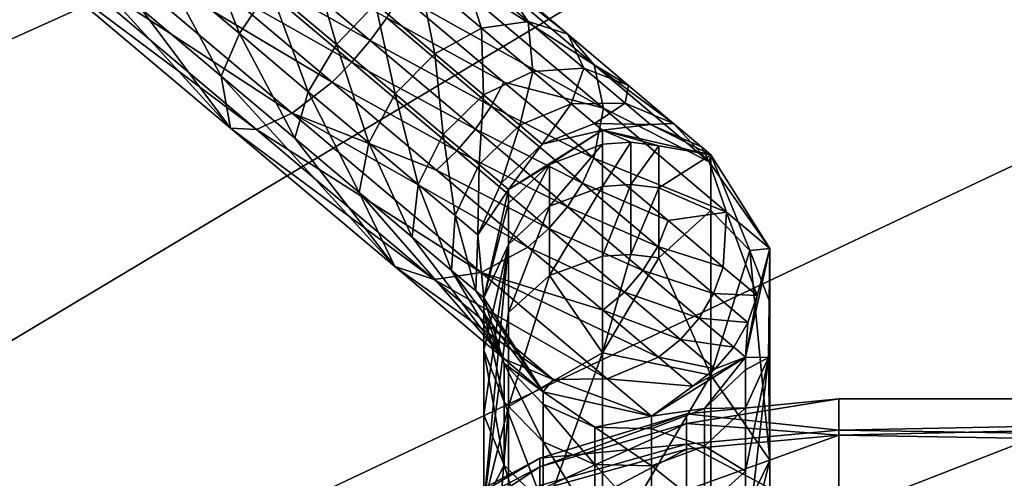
# Model space of a CAD drawing. Header units: metres. Extents: x -1004 to 0, y -708 to 0.
# Tile 14 of 93: x -832 to -788, y -130 to -110. Entities that reach past the tile are written whole.
import ezdxf

# ---------------------------------------------------------------- set-up
doc = ezdxf.new("R2010")
doc.units = ezdxf.units.M

msp = doc.modelspace()

# ---------------------------------------------------------------- linework, layer by layer
at = {"layer": 'top0123410'}
for points in [[(-814.535156, -106.88028, 773.340759), (-814.395325, -105.395943, 775.392456), (-806.681702, -111.898773, 782.133484)], [(-814.395325, -105.395943, 775.392456), (-807.86261, -110.5345, 783.91571), (-806.681702, -111.898773, 782.133484)], [(-811.173584, -107.74324, 780.361816), (-807.86261, -110.5345, 783.91571), (-814.395325, -105.395943, 775.392456)], [(-830.187256, -105.66481, 770.024292), (-820.21051, -114.0755, 772.620056), (-831.207458, -106.875031, 772.005859)], [(-823.487061, -108.408707, 769.478088), (-818.420715, -112.679771, 771.488342), (-830.187256, -105.66481, 770.024292)], [(-818.420715, -112.679771, 771.488342), (-820.21051, -114.0755, 772.620056), (-830.187256, -105.66481, 770.024292)], [(-824.463562, -105.731796, 781.905823), (-825.929016, -107.683174, 781.215271), (-822.579041, -110.507271, 782.544434)], [(-821.2146, -108.470764, 783.194946), (-824.463562, -105.731796, 781.905823), (-822.579041, -110.507271, 782.544434)], [(-831.661316, -107.413353, 774.442322), (-822.977234, -114.734299, 776.701782), (-830.690063, -106.261238, 779.183533)], [(-822.977234, -114.734299, 776.701782), (-826.970093, -109.397247, 779.662781), (-830.690063, -106.261238, 779.183533)], [(-821.820435, -106.517105, 769.201599), (-816.713684, -110.822258, 771.227905), (-822.644165, -107.489128, 769.21814)], [(-821.820435, -106.517105, 769.201599), (-815.973999, -109.807091, 771.442261), (-816.713684, -110.822258, 771.227905)], [(-819.507568, -106.613251, 782.934509), (-821.2146, -108.470764, 783.194946), (-818.220337, -110.995041, 785.288208)], [(-816.476013, -109.168938, 785.053772), (-819.507568, -106.613251, 782.934509), (-818.220337, -110.995041, 785.288208)], [(-831.207458, -106.875031, 772.005859), (-821.810547, -114.796951, 774.450806), (-831.661316, -107.413353, 774.442322)], [(-820.21051, -114.0755, 772.620056), (-821.810547, -114.796951, 774.450806), (-831.207458, -106.875031, 772.005859)], [(-814.535156, -106.88028, 773.340759), (-806.270691, -113.847473, 780.563171), (-815.349243, -108.785751, 771.878357)], [(-814.535156, -106.88028, 773.340759), (-806.681702, -111.898773, 782.133484), (-806.270691, -113.847473, 780.563171)], [(-821.810547, -114.796951, 774.450806), (-822.977234, -114.734299, 776.701782), (-831.661316, -107.413353, 774.442322)], [(-822.644165, -107.489128, 769.21814), (-817.539856, -111.792244, 771.243408), (-823.487061, -108.408707, 769.478088)], [(-816.713684, -110.822258, 771.227905), (-817.539856, -111.792244, 771.243408), (-822.644165, -107.489128, 769.21814)], [(-814.524353, -107.909714, 784.035278), (-811.72522, -110.269447, 787.039734), (-812.662354, -107.409081, 782.387634)], [(-811.72522, -110.269447, 787.039734), (-809.633667, -109.962357, 785.63855), (-812.662354, -107.409081, 782.387634)], [(-812.662354, -107.409081, 782.387634), (-809.633667, -109.962357, 785.63855), (-811.173584, -107.74324, 780.361816)], [(-825.929016, -107.683174, 781.215271), (-826.970093, -109.397247, 779.662781), (-823.393127, -112.412743, 781.082031)], [(-822.579041, -110.507271, 782.544434), (-825.929016, -107.683174, 781.215271), (-823.393127, -112.412743, 781.082031)], [(-814.524353, -107.909714, 784.035278), (-816.476013, -109.168938, 785.053772), (-813.818848, -111.409019, 787.905945)], [(-811.72522, -110.269447, 787.039734), (-814.524353, -107.909714, 784.035278), (-813.818848, -111.409019, 787.905945)], [(-809.633667, -109.962357, 785.63855), (-807.86261, -110.5345, 783.91571), (-811.173584, -107.74324, 780.361816)], [(-817.539856, -111.792244, 771.243408), (-818.420715, -112.679771, 771.488342), (-823.487061, -108.408707, 769.478088)], [(-821.2146, -108.470764, 783.194946), (-822.579041, -110.507271, 782.544434), (-819.491699, -113.110008, 784.702759)], [(-818.220337, -110.995041, 785.288208), (-821.2146, -108.470764, 783.194946), (-819.491699, -113.110008, 784.702759)], [(-815.973999, -109.807091, 771.442261), (-815.349243, -108.785751, 771.878357), (-810.73584, -112.674988, 775.103516)], [(-815.349243, -108.785751, 771.878357), (-806.270691, -113.847473, 780.563171), (-810.73584, -112.674988, 775.103516)], [(-816.476013, -109.168938, 785.053772), (-818.220337, -110.995041, 785.288208), (-815.595825, -113.207588, 788.105286)], [(-813.818848, -111.409019, 787.905945), (-816.476013, -109.168938, 785.053772), (-815.595825, -113.207588, 788.105286)], [(-823.393127, -112.412743, 781.082031), (-826.970093, -109.397247, 779.662781), (-822.977234, -114.734299, 776.701782)], [(-815.973999, -109.807091, 771.442261), (-811.298218, -113.748932, 774.71106), (-816.713684, -110.822258, 771.227905)], [(-810.73584, -112.674988, 775.103516), (-811.298218, -113.748932, 774.71106), (-815.973999, -109.807091, 771.442261)], [(-813.818848, -111.409019, 787.905945), (-811.638184, -113.247368, 791.381348), (-811.72522, -110.269447, 787.039734)], [(-811.72522, -110.269447, 787.039734), (-809.428101, -112.205986, 790.700806), (-809.633667, -109.962357, 785.63855)], [(-811.638184, -113.247368, 791.381348), (-809.428101, -112.205986, 790.700806), (-811.72522, -110.269447, 787.039734)], [(-809.428101, -112.205986, 790.700806), (-807.148132, -112.057732, 789.599915), (-809.633667, -109.962357, 785.63855)], [(-809.633667, -109.962357, 785.63855), (-807.148132, -112.057732, 789.599915), (-807.86261, -110.5345, 783.91571)], [(-822.579041, -110.507271, 782.544434), (-823.393127, -112.412743, 781.082031), (-820.096558, -115.191864, 783.386658)], [(-819.491699, -113.110008, 784.702759), (-822.579041, -110.507271, 782.544434), (-820.096558, -115.191864, 783.386658)], [(-806.681702, -111.898773, 782.133484), (-807.86261, -110.5345, 783.91571), (-805.145447, -112.825172, 788.246277)], [(-807.86261, -110.5345, 783.91571), (-807.148132, -112.057732, 789.599915), (-805.145447, -112.825172, 788.246277)], [(-818.220337, -110.995041, 785.288208), (-819.491699, -113.110008, 784.702759), (-816.785583, -115.391327, 787.607422)], [(-815.595825, -113.207588, 788.105286), (-818.220337, -110.995041, 785.288208), (-816.785583, -115.391327, 787.607422)], [(-816.713684, -110.822258, 771.227905), (-812.007202, -114.789963, 774.518127), (-817.539856, -111.792244, 771.243408)], [(-816.713684, -110.822258, 771.227905), (-811.298218, -113.748932, 774.71106), (-812.007202, -114.789963, 774.518127)], [(-815.595825, -113.207588, 788.105286), (-813.441956, -115.023338, 791.537964), (-813.818848, -111.409019, 787.905945)], [(-813.441956, -115.023338, 791.537964), (-811.638184, -113.247368, 791.381348), (-813.818848, -111.409019, 787.905945)], [(-817.539856, -111.792244, 771.243408), (-812.835571, -115.758072, 774.532104), (-818.420715, -112.679771, 771.488342)], [(-812.007202, -114.789963, 774.518127), (-812.835571, -115.758072, 774.532104), (-817.539856, -111.792244, 771.243408)], [(-806.681702, -111.898773, 782.133484), (-801.527771, -116.243698, 792.222412), (-806.270691, -113.847473, 780.563171)], [(-801.527771, -116.243698, 792.222412), (-806.681702, -111.898773, 782.133484), (-803.126404, -114.527275, 793.186951)], [(-803.126404, -114.527275, 793.186951), (-806.681702, -111.898773, 782.133484), (-805.145447, -112.825172, 788.246277)], [(-820.096558, -115.191864, 783.386658), (-823.393127, -112.412743, 781.082031), (-815.615112, -120.940765, 783.13562)], [(-815.615112, -120.940765, 783.13562), (-823.393127, -112.412743, 781.082031), (-822.977234, -114.734299, 776.701782)], [(-809.428101, -112.205986, 790.700806), (-811.638184, -113.247368, 791.381348), (-810.017883, -114.613365, 795.346436)], [(-807.721191, -113.644943, 794.877686), (-809.428101, -112.205986, 790.700806), (-810.017883, -114.613365, 795.346436)], [(-809.428101, -112.205986, 790.700806), (-807.721191, -113.644943, 794.877686), (-807.148132, -112.057732, 789.599915)], [(-807.148132, -112.057732, 789.599915), (-807.721191, -113.644943, 794.877686), (-805.30127, -113.614716, 794.119385)], [(-805.145447, -112.825172, 788.246277), (-807.148132, -112.057732, 789.599915), (-805.30127, -113.614716, 794.119385)], [(-818.420715, -112.679771, 771.488342), (-813.751526, -116.616058, 774.752502), (-820.21051, -114.0755, 772.620056)], [(-812.835571, -115.758072, 774.532104), (-813.751526, -116.616058, 774.752502), (-818.420715, -112.679771, 771.488342)], [(-811.298218, -113.748932, 774.71106), (-810.73584, -112.674988, 775.103516), (-806.692139, -116.083939, 779.443909)], [(-810.73584, -112.674988, 775.103516), (-806.270691, -113.847473, 780.563171), (-806.692139, -116.083939, 779.443909)], [(-803.126404, -114.527275, 793.186951), (-805.145447, -112.825172, 788.246277), (-805.30127, -113.614716, 794.119385)], [(-819.491699, -113.110008, 784.702759), (-820.096558, -115.191864, 783.386658), (-817.207031, -117.627792, 786.488159)], [(-816.785583, -115.391327, 787.607422), (-819.491699, -113.110008, 784.702759), (-817.207031, -117.627792, 786.488159)], [(-816.785583, -115.391327, 787.607422), (-814.564819, -117.263512, 791.14679), (-815.595825, -113.207588, 788.105286)], [(-814.564819, -117.263512, 791.14679), (-813.441956, -115.023338, 791.537964), (-815.595825, -113.207588, 788.105286)], [(-811.638184, -113.247368, 791.381348), (-813.441956, -115.023338, 791.537964), (-811.841553, -116.372543, 795.454346)], [(-810.017883, -114.613365, 795.346436), (-811.638184, -113.247368, 791.381348), (-811.841553, -116.372543, 795.454346)], [(-812.007202, -114.789963, 774.518127), (-811.298218, -113.748932, 774.71106), (-807.199829, -117.203987, 779.110168)], [(-807.199829, -117.203987, 779.110168), (-811.298218, -113.748932, 774.71106), (-806.692139, -116.083939, 779.443909)], [(-807.721191, -113.644943, 794.877686), (-810.017883, -114.613365, 795.346436), (-809.019958, -115.454605, 799.648743)], [(-809.019958, -115.454605, 799.648743), (-806.670044, -114.53112, 799.40979), (-807.721191, -113.644943, 794.877686)], [(-805.30127, -113.614716, 794.119385), (-807.721191, -113.644943, 794.877686), (-806.670044, -114.53112, 799.40979)], [(-805.30127, -113.614716, 794.119385), (-806.670044, -114.53112, 799.40979), (-804.163879, -114.57357, 799.023193)], [(-804.163879, -114.57357, 799.023193), (-803.126404, -114.527275, 793.186951), (-805.30127, -113.614716, 794.119385)], [(-821.810547, -114.796951, 774.450806), (-820.21051, -114.0755, 772.620056), (-811.752502, -121.205818, 780.011597)], [(-811.752502, -121.205818, 780.011597), (-820.21051, -114.0755, 772.620056), (-809.658875, -120.066246, 779.145386)], [(-820.21051, -114.0755, 772.620056), (-813.751526, -116.616058, 774.752502), (-809.658875, -120.066246, 779.145386)], [(-806.270691, -113.847473, 780.563171), (-800.748718, -118.502678, 791.37262), (-806.692139, -116.083939, 779.443909)], [(-806.270691, -113.847473, 780.563171), (-801.527771, -116.243698, 792.222412), (-800.748718, -118.502678, 791.37262)], [(-811.841553, -116.372543, 795.454346), (-810.855957, -117.203445, 799.703735), (-810.017883, -114.613365, 795.346436)], [(-810.017883, -114.613365, 795.346436), (-810.855957, -117.203445, 799.703735), (-809.019958, -115.454605, 799.648743)], [(-806.315063, -114.83036, 804.123047), (-806.670044, -114.53112, 799.40979), (-809.019958, -115.454605, 799.648743)], [(-806.670044, -114.53112, 799.40979), (-806.315063, -114.83036, 804.123047), (-804.163879, -114.57357, 799.023193)], [(-804.163879, -114.57357, 799.023193), (-806.315063, -114.83036, 804.123047), (-801.463745, -115.929039, 804.123047)], [(-801.882996, -115.575508, 798.547852), (-803.126404, -114.527275, 793.186951), (-804.163879, -114.57357, 799.023193)], [(-801.463745, -115.929039, 804.123047), (-801.882996, -115.575508, 798.547852), (-804.163879, -114.57357, 799.023193)], [(-801.882996, -115.575508, 798.547852), (-801.527771, -116.243698, 792.222412), (-803.126404, -114.527275, 793.186951)], [(-815.615112, -120.940765, 783.13562), (-822.977234, -114.734299, 776.701782), (-813.844055, -121.512909, 781.412781)], [(-822.977234, -114.734299, 776.701782), (-821.810547, -114.796951, 774.450806), (-813.844055, -121.512909, 781.412781)], [(-813.844055, -121.512909, 781.412781), (-821.810547, -114.796951, 774.450806), (-811.752502, -121.205818, 780.011597)], [(-813.441956, -115.023338, 791.537964), (-814.564819, -117.263512, 791.14679), (-812.914612, -118.654655, 795.184875)], [(-811.841553, -116.372543, 795.454346), (-813.441956, -115.023338, 791.537964), (-812.914612, -118.654655, 795.184875)], [(-812.835571, -115.758072, 774.532104), (-812.007202, -114.789963, 774.518127), (-807.881958, -118.267685, 778.946045)], [(-807.881958, -118.267685, 778.946045), (-812.007202, -114.789963, 774.518127), (-807.199829, -117.203987, 779.110168)], [(-810.522705, -117.483406, 804.123047), (-806.315063, -114.83036, 804.123047), (-809.019958, -115.454605, 799.648743)], [(-806.315063, -114.83036, 1726.297729), (-810.522705, -117.483406, 1726.297729), (-808.683044, -116.365723, 1737.782959)], [(-806.315063, -114.83036, 1726.297729), (-806.315063, -114.83036, 804.123047), (-810.522705, -117.483406, 1726.297729)], [(-806.315063, -114.83036, 804.123047), (-810.522705, -117.483406, 804.123047), (-810.522705, -117.483406, 1726.297729)], [(-806.315063, -115.462807, 1737.881836), (-806.315063, -114.83036, 1726.297729), (-808.683044, -116.365723, 1737.782959)], [(-806.315063, -115.462807, 1737.881836), (-805.044128, -115.372002, 1737.891724), (-806.315063, -114.83036, 1726.297729)], [(-805.044128, -115.372002, 1737.891724), (-803.779785, -115.529411, 1737.874512), (-806.315063, -114.83036, 1726.297729)], [(-806.315063, -114.83036, 1726.297729), (-803.779785, -115.529411, 1737.874512), (-801.463745, -115.929039, 1726.297729)], [(-806.315063, -114.83036, 804.123047), (-806.315063, -114.83036, 1726.297729), (-801.463745, -115.929039, 804.123047)], [(-806.315063, -114.83036, 1726.297729), (-801.463745, -115.929039, 1726.297729), (-801.463745, -115.929039, 804.123047)], [(-817.207031, -117.627792, 786.488159), (-820.096558, -115.191864, 783.386658), (-815.615112, -120.940765, 783.13562)], [(-817.207031, -117.627792, 786.488159), (-814.835754, -119.626862, 790.267395), (-816.785583, -115.391327, 787.607422)], [(-814.835754, -119.626862, 790.267395), (-814.564819, -117.263512, 791.14679), (-816.785583, -115.391327, 787.607422)], [(-809.019958, -115.454605, 799.648743), (-810.855957, -117.203445, 799.703735), (-810.522705, -117.483406, 804.123047)], [(-806.315063, -117.352631, 1749.328247), (-806.315063, -115.462807, 1737.881836), (-808.683044, -118.239418, 1749.131592)], [(-808.683044, -118.239418, 1749.131592), (-806.315063, -115.462807, 1737.881836), (-808.683044, -116.365723, 1737.782959)], [(-806.315063, -115.462807, 1737.881836), (-806.315063, -117.352631, 1749.328247), (-805.044128, -115.372002, 1737.891724)], [(-806.315063, -117.352631, 1749.328247), (-805.044128, -117.263443, 1749.348022), (-805.044128, -115.372002, 1737.891724)], [(-805.044128, -115.372002, 1737.891724), (-805.044128, -117.263443, 1749.348022), (-803.779785, -115.529411, 1737.874512)], [(-805.044128, -117.263443, 1749.348022), (-803.779785, -117.418037, 1749.313721), (-803.779785, -115.529411, 1737.874512)], [(-803.779785, -115.529411, 1737.874512), (-803.779785, -117.418037, 1749.313721), (-801.463745, -115.929039, 1726.297729)], [(-813.751526, -116.616058, 774.752502), (-812.835571, -115.758072, 774.532104), (-808.71228, -119.234146, 778.957947)], [(-808.71228, -119.234146, 778.957947), (-812.835571, -115.758072, 774.532104), (-807.881958, -118.267685, 778.946045)], [(-801.463745, -115.929039, 1726.297729), (-803.779785, -117.418037, 1749.313721), (-801.463135, -118.42569, 1749.090332)], [(-801.527771, -116.243698, 792.222412), (-801.882996, -115.575508, 798.547852), (-801.463745, -115.929039, 804.123047)], [(-798.80957, -120.137009, 804.123047), (-801.527771, -116.243698, 792.222412), (-801.463745, -115.929039, 804.123047)], [(-799.717773, -120.22216, 1748.692139), (-798.80957, -120.137009, 1726.297729), (-801.463745, -115.929039, 1726.297729)], [(-801.463135, -118.42569, 1749.090332), (-799.717773, -120.22216, 1748.692139), (-801.463745, -115.929039, 1726.297729)], [(-801.463745, -115.929039, 804.123047), (-801.463745, -115.929039, 1726.297729), (-798.80957, -120.137009, 804.123047)], [(-801.463745, -115.929039, 1726.297729), (-798.80957, -120.137009, 1726.297729), (-798.80957, -120.137009, 804.123047)], [(-812.914612, -118.654655, 795.184875), (-811.898376, -119.511383, 799.566406), (-811.841553, -116.372543, 795.454346)], [(-811.898376, -119.511383, 799.566406), (-810.855957, -117.203445, 799.703735), (-811.841553, -116.372543, 795.454346)], [(-808.683044, -116.365723, 1737.782959), (-810.522705, -117.483406, 1726.297729), (-810.523132, -118.1007, 1737.592896)], [(-810.523132, -118.1007, 1737.592896), (-810.523132, -119.94339, 1748.753906), (-808.683044, -116.365723, 1737.782959)], [(-810.523132, -119.94339, 1748.753906), (-808.683044, -118.239418, 1749.131592), (-808.683044, -116.365723, 1737.782959)], [(-806.692139, -116.083939, 779.443909), (-803.373657, -118.881531, 784.732788), (-807.199829, -117.203987, 779.110168)], [(-806.692139, -116.083939, 779.443909), (-800.748718, -118.502678, 791.37262), (-803.373657, -118.881531, 784.732788)], [(-800.748718, -118.502678, 791.37262), (-801.527771, -116.243698, 792.222412), (-798.80957, -120.137009, 804.123047)], [(-809.658875, -120.066246, 779.145386), (-813.751526, -116.616058, 774.752502), (-808.71228, -119.234146, 778.957947)], [(-814.564819, -117.263512, 791.14679), (-814.835754, -119.626862, 790.267395), (-813.073792, -121.112282, 794.579163)], [(-812.914612, -118.654655, 795.184875), (-814.564819, -117.263512, 791.14679), (-813.073792, -121.112282, 794.579163)], [(-810.855957, -117.203445, 799.703735), (-811.898376, -119.511383, 799.566406), (-810.522705, -117.483406, 804.123047)], [(-803.836426, -120.039413, 784.470581), (-807.881958, -118.267685, 778.946045), (-807.199829, -117.203987, 779.110168)], [(-803.373657, -118.881531, 784.732788), (-803.836426, -120.039413, 784.470581), (-807.199829, -117.203987, 779.110168)], [(-806.315063, -117.352631, 1749.328247), (-806.315063, -120.477341, 1760.500854), (-805.044128, -117.263443, 1749.348022)], [(-806.315063, -120.477341, 1760.500854), (-805.044128, -120.390831, 1760.530273), (-805.044128, -117.263443, 1749.348022)], [(-805.044128, -117.263443, 1749.348022), (-805.044128, -120.390831, 1760.530273), (-803.779785, -117.418037, 1749.313721)], [(-815.615112, -120.940765, 783.13562), (-810.696045, -125.087685, 792.764771), (-817.207031, -117.627792, 786.488159)], [(-810.696045, -125.087685, 792.764771), (-814.835754, -119.626862, 790.267395), (-817.207031, -117.627792, 786.488159)], [(-810.522705, -117.483406, 804.123047), (-811.898376, -119.511383, 799.566406), (-811.622314, -122.33548, 804.123047)], [(-810.522705, -117.483406, 1726.297729), (-811.622314, -122.33548, 1726.297729), (-810.523132, -118.1007, 1737.592896)], [(-810.522705, -117.483406, 1726.297729), (-810.522705, -117.483406, 804.123047), (-811.622314, -122.33548, 1726.297729)], [(-810.522705, -117.483406, 804.123047), (-811.622314, -122.33548, 804.123047), (-811.622314, -122.33548, 1726.297729)], [(-806.315063, -120.477341, 1760.500854), (-806.315063, -117.352631, 1749.328247), (-808.683044, -121.337448, 1760.208984)], [(-808.683044, -121.337448, 1760.208984), (-806.315063, -117.352631, 1749.328247), (-808.683044, -118.239418, 1749.131592)], [(-805.044128, -120.390831, 1760.530273), (-803.779785, -120.540779, 1760.47937), (-803.779785, -117.418037, 1749.313721)], [(-803.779785, -117.418037, 1749.313721), (-803.779785, -120.540779, 1760.47937), (-801.463135, -118.42569, 1749.090332)], [(-810.523132, -118.1007, 1737.592896), (-811.622314, -122.33548, 1726.297729), (-810.523132, -119.94339, 1748.753906)], [(-808.683044, -121.337448, 1760.208984), (-808.683044, -118.239418, 1749.131592), (-810.523132, -122.990166, 1759.647949)], [(-808.683044, -118.239418, 1749.131592), (-810.523132, -119.94339, 1748.753906), (-810.523132, -122.990166, 1759.647949)], [(-807.881958, -118.267685, 778.946045), (-804.49646, -121.121712, 784.341614), (-808.71228, -119.234146, 778.957947)], [(-804.49646, -121.121712, 784.341614), (-807.881958, -118.267685, 778.946045), (-803.836426, -120.039413, 784.470581)], [(-801.463135, -118.42569, 1749.090332), (-803.779785, -120.540779, 1760.47937), (-801.463745, -125.795547, 1770.802612)], [(-800.748718, -118.502678, 791.37262), (-800.907837, -120.960304, 790.766846), (-803.373657, -118.881531, 784.732788)], [(-801.463135, -118.42569, 1749.090332), (-801.463745, -125.795547, 1770.802612), (-799.717773, -120.22216, 1748.692139)], [(-800.907837, -120.960304, 790.766846), (-800.748718, -118.502678, 791.37262), (-799.389221, -122.240501, 797.314087)], [(-799.389221, -122.240501, 797.314087), (-800.748718, -118.502678, 791.37262), (-798.80957, -120.137009, 804.123047)], [(-813.073792, -121.112282, 794.579163), (-811.988647, -122.027069, 799.257568), (-812.914612, -118.654655, 795.184875)], [(-811.988647, -122.027069, 799.257568), (-811.898376, -119.511383, 799.566406), (-812.914612, -118.654655, 795.184875)], [(-803.373657, -118.881531, 784.732788), (-800.907837, -120.960304, 790.766846), (-803.836426, -120.039413, 784.470581)], [(-811.898376, -119.511383, 799.566406), (-811.988647, -122.027069, 799.257568), (-811.622314, -122.33548, 804.123047)], [(-808.71228, -119.234146, 778.957947), (-805.32843, -122.08683, 784.351013), (-809.658875, -120.066246, 779.145386)], [(-804.49646, -121.121712, 784.341614), (-805.32843, -122.08683, 784.351013), (-808.71228, -119.234146, 778.957947)], [(-813.073792, -121.112282, 794.579163), (-814.835754, -119.626862, 790.267395), (-810.696045, -125.087685, 792.764771)], [(-811.622314, -122.33548, 1726.297729), (-811.622253, -124.680328, 1747.703735), (-810.523132, -119.94339, 1748.753906)], [(-810.523132, -122.990166, 1759.647949), (-810.523132, -119.94339, 1748.753906), (-811.622314, -131.601761, 1768.095215)], [(-811.622314, -131.601761, 1768.095215), (-810.523132, -119.94339, 1748.753906), (-811.622253, -127.584625, 1758.088257)], [(-810.523132, -119.94339, 1748.753906), (-811.622253, -124.680328, 1747.703735), (-811.622253, -127.584625, 1758.088257)], [(-806.300232, -122.897682, 784.49823), (-811.752502, -121.205818, 780.011597), (-809.658875, -120.066246, 779.145386)], [(-805.32843, -122.08683, 784.351013), (-806.300232, -122.897682, 784.49823), (-809.658875, -120.066246, 779.145386)], [(-806.315063, -120.477341, 1760.500854), (-806.315063, -124.799805, 1771.266968), (-805.044128, -120.390831, 1760.530273)], [(-806.315063, -124.799805, 1771.266968), (-803.779785, -120.540779, 1760.47937), (-805.044128, -120.390831, 1760.530273)], [(-803.836426, -120.039413, 784.470581), (-801.33728, -122.146301, 790.586243), (-804.49646, -121.121712, 784.341614)], [(-800.907837, -120.960304, 790.766846), (-801.33728, -122.146301, 790.586243), (-803.836426, -120.039413, 784.470581)], [(-801.463745, -125.795547, 1770.802612), (-798.80957, -129.609268, 1769.024292), (-799.717773, -120.22216, 1748.692139)], [(-798.80957, -120.137009, 804.123047), (-799.908447, -124.98925, 804.123047), (-799.389221, -122.240501, 797.314087)], [(-799.908447, -124.98925, 1726.297729), (-798.80957, -120.137009, 1726.297729), (-798.876465, -125.009163, 1747.630859)], [(-798.80957, -120.137009, 804.123047), (-798.80957, -120.137009, 1726.297729), (-799.908447, -124.98925, 804.123047)], [(-798.80957, -120.137009, 1726.297729), (-799.908447, -124.98925, 1726.297729), (-799.908447, -124.98925, 804.123047)], [(-798.809448, -122.533974, 1748.179565), (-798.80957, -120.137009, 1726.297729), (-799.717773, -120.22216, 1748.692139)], [(-798.80957, -129.609268, 1769.024292), (-798.809448, -122.533974, 1748.179565), (-799.717773, -120.22216, 1748.692139)], [(-798.80957, -120.137009, 1726.297729), (-798.809448, -122.533974, 1748.179565), (-798.876465, -125.009163, 1747.630859)], [(-806.315063, -124.799805, 1771.266968), (-806.315063, -120.477341, 1760.500854), (-808.683044, -121.337448, 1760.208984)], [(-803.779785, -120.540779, 1760.47937), (-806.315063, -124.799805, 1771.266968), (-801.463745, -125.795547, 1770.802612)], [(-813.844055, -121.512909, 781.412781), (-808.521179, -126.000244, 791.832397), (-815.615112, -120.940765, 783.13562)], [(-808.521179, -126.000244, 791.832397), (-810.696045, -125.087685, 792.764771), (-815.615112, -120.940765, 783.13562)], [(-811.752502, -121.205818, 780.011597), (-806.101257, -125.970016, 791.074097), (-813.844055, -121.512909, 781.412781)], [(-811.988647, -122.027069, 799.257568), (-813.073792, -121.112282, 794.579163), (-808.96875, -126.543861, 804.123047)], [(-808.96875, -126.543861, 804.123047), (-813.073792, -121.112282, 794.579163), (-810.696045, -125.087685, 792.764771)], [(-806.300232, -122.897682, 784.49823), (-803.804626, -125.001595, 790.605286), (-811.752502, -121.205818, 780.011597)], [(-803.804626, -125.001595, 790.605286), (-806.101257, -125.970016, 791.074097), (-811.752502, -121.205818, 780.011597)], [(-804.49646, -121.121712, 784.341614), (-801.980896, -123.242416, 790.497437), (-805.32843, -122.08683, 784.351013)], [(-801.33728, -122.146301, 790.586243), (-801.980896, -123.242416, 790.497437), (-804.49646, -121.121712, 784.341614)], [(-801.33728, -122.146301, 790.586243), (-800.907837, -120.960304, 790.766846), (-799.389221, -122.240501, 797.314087)], [(-806.101257, -125.970016, 791.074097), (-808.521179, -126.000244, 791.832397), (-813.844055, -121.512909, 781.412781)], [(-808.683044, -121.337448, 1760.208984), (-810.523132, -122.990166, 1759.647949), (-810.522705, -127.204285, 1770.145752)], [(-806.315063, -124.799805, 1771.266968), (-808.683044, -121.337448, 1760.208984), (-810.522705, -127.204285, 1770.145752)], [(-811.622314, -122.33548, 804.123047), (-811.988647, -122.027069, 799.257568), (-808.96875, -126.543861, 804.123047)], [(-805.32843, -122.08683, 784.351013), (-802.814026, -124.206535, 790.503845), (-806.300232, -122.897682, 784.49823)], [(-801.980896, -123.242416, 790.497437), (-802.814026, -124.206535, 790.503845), (-805.32843, -122.08683, 784.351013)], [(-799.798157, -123.44381, 797.221985), (-801.980896, -123.242416, 790.497437), (-801.33728, -122.146301, 790.586243)], [(-799.389221, -122.240501, 797.314087), (-799.798157, -123.44381, 797.221985), (-801.33728, -122.146301, 790.586243)], [(-808.96875, -126.543861, 1726.297729), (-810.713928, -125.277679, 1736.806885), (-811.622314, -122.33548, 1726.297729)], [(-810.713928, -125.277679, 1736.806885), (-811.622253, -122.923813, 1737.064697), (-811.622314, -122.33548, 1726.297729)], [(-811.622314, -122.33548, 1726.297729), (-811.622253, -122.923813, 1737.064697), (-811.622253, -124.680328, 1747.703735)], [(-811.622314, -122.33548, 1726.297729), (-811.622314, -122.33548, 804.123047), (-808.96875, -126.543861, 1726.297729)], [(-811.622314, -122.33548, 804.123047), (-808.96875, -126.543861, 804.123047), (-808.96875, -126.543861, 1726.297729)], [(-799.908447, -124.98925, 804.123047), (-799.798157, -123.44381, 797.221985), (-799.389221, -122.240501, 797.314087)], [(-798.876465, -125.009163, 1747.630859), (-798.809448, -122.533974, 1748.179565), (-798.80957, -129.609268, 1769.024292)], [(-810.522705, -127.204285, 1770.145752), (-810.523132, -122.990166, 1759.647949), (-811.622314, -131.601761, 1768.095215)], [(-811.622253, -122.923813, 1737.064697), (-810.713928, -126.992142, 1747.191162), (-811.622253, -124.680328, 1747.703735)], [(-811.622253, -122.923813, 1737.064697), (-810.713928, -125.277679, 1736.806885), (-810.713928, -126.992142, 1747.191162)], [(-802.814026, -124.206535, 790.503845), (-803.804626, -125.001595, 790.605286), (-806.300232, -122.897682, 784.49823)], [(-800.431702, -124.548439, 797.176758), (-802.814026, -124.206535, 790.503845), (-801.980896, -123.242416, 790.497437)], [(-800.431702, -124.548439, 797.176758), (-801.980896, -123.242416, 790.497437), (-799.798157, -123.44381, 797.221985)], [(-799.908447, -124.98925, 804.123047), (-800.431702, -124.548439, 797.176758), (-799.798157, -123.44381, 797.221985)], [(-803.804626, -125.001595, 790.605286), (-802.814026, -124.206535, 790.503845), (-801.265564, -125.51194, 797.180054)], [(-801.265564, -125.51194, 797.180054), (-802.814026, -124.206535, 790.503845), (-800.431702, -124.548439, 797.176758)], [(-811.622253, -124.680328, 1747.703735), (-810.713928, -129.826904, 1757.327148), (-811.622253, -127.584625, 1758.088257)], [(-811.622253, -124.680328, 1747.703735), (-810.713928, -126.992142, 1747.191162), (-810.713928, -129.826904, 1757.327148)], [(-806.315063, -134.025787, 1791.052124), (-806.315063, -124.799805, 1771.266968), (-810.522705, -136.430267, 1789.930908)], [(-806.315063, -124.799805, 1771.266968), (-810.522705, -127.204285, 1770.145752), (-810.522705, -136.430267, 1789.930908)], [(-806.315063, -124.799805, 1771.266968), (-806.315063, -134.025787, 1791.052124), (-801.463745, -125.795547, 1770.802612)], [(-799.908447, -124.98925, 804.123047), (-801.265564, -125.51194, 797.180054), (-800.431702, -124.548439, 797.176758)], [(-808.96875, -126.543861, 804.123047), (-810.696045, -125.087685, 792.764771), (-808.521179, -126.000244, 791.832397)], [(-802.267639, -126.297279, 797.23175), (-806.101257, -125.970016, 791.074097), (-803.804626, -125.001595, 790.605286)], [(-804.116638, -127.643112, 804.123047), (-802.267639, -126.297279, 797.23175), (-799.908447, -124.98925, 804.123047)], [(-804.116638, -127.643112, 1726.297729), (-799.908447, -124.98925, 1726.297729), (-801.748657, -127.296494, 1736.585815)], [(-799.908447, -124.98925, 804.123047), (-799.908447, -124.98925, 1726.297729), (-804.116638, -127.643112, 804.123047)], [(-799.908447, -124.98925, 1726.297729), (-804.116638, -127.643112, 1726.297729), (-804.116638, -127.643112, 804.123047)], [(-801.265564, -125.51194, 797.180054), (-802.267639, -126.297279, 797.23175), (-803.804626, -125.001595, 790.605286)], [(-802.267639, -126.297279, 797.23175), (-801.265564, -125.51194, 797.180054), (-799.908447, -124.98925, 804.123047)], [(-801.748657, -127.296494, 1736.585815), (-799.908447, -124.98925, 1726.297729), (-799.908569, -125.561523, 1736.775879)], [(-799.908447, -124.98925, 1726.297729), (-798.876465, -125.009163, 1747.630859), (-799.908569, -125.561523, 1736.775879)], [(-799.908569, -130.09729, 1757.235352), (-798.876465, -125.009163, 1747.630859), (-799.908447, -134.006897, 1766.973633)], [(-799.908569, -125.561523, 1736.775879), (-798.876465, -125.009163, 1747.630859), (-799.908569, -127.270912, 1747.129395)], [(-798.876465, -125.009163, 1747.630859), (-799.908569, -130.09729, 1757.235352), (-799.908569, -127.270912, 1747.129395)], [(-799.908447, -134.006897, 1766.973633), (-798.876465, -125.009163, 1747.630859), (-798.80957, -129.609268, 1769.024292)], [(-808.968567, -127.106834, 1736.606567), (-810.713928, -125.277679, 1736.806885), (-808.96875, -126.543861, 1726.297729)], [(-810.713928, -126.992142, 1747.191162), (-810.713928, -125.277679, 1736.806885), (-808.968567, -128.78862, 1746.792969)], [(-808.968567, -128.78862, 1746.792969), (-810.713928, -125.277679, 1736.806885), (-808.968567, -127.106834, 1736.606567)], [(-799.908569, -125.561523, 1736.775879), (-799.908569, -127.270912, 1747.129395), (-801.748657, -127.296494, 1736.585815)], [(-804.116638, -127.643112, 804.123047), (-808.96875, -126.543861, 804.123047), (-808.521179, -126.000244, 791.832397)], [(-808.521179, -126.000244, 791.832397), (-806.101257, -125.970016, 791.074097), (-804.116638, -127.643112, 804.123047)], [(-806.315063, -134.025787, 1791.052124), (-801.463745, -135.02153, 1790.587769), (-801.463745, -125.795547, 1770.802612)], [(-806.101257, -125.970016, 791.074097), (-802.267639, -126.297279, 797.23175), (-804.116638, -127.643112, 804.123047)], [(-801.463745, -125.795547, 1770.802612), (-801.463745, -135.02153, 1790.587769), (-798.80957, -129.609268, 1769.024292)], [(-806.651917, -128.132813, 1736.494263), (-808.968567, -127.106834, 1736.606567), (-808.96875, -126.543861, 1726.297729)], [(-808.96875, -126.543861, 1726.297729), (-804.116638, -127.643112, 1726.297729), (-806.651917, -128.132813, 1736.494263)], [(-808.96875, -126.543861, 1726.297729), (-808.96875, -126.543861, 804.123047), (-804.116638, -127.643112, 1726.297729)], [(-808.96875, -126.543861, 804.123047), (-804.116638, -127.643112, 804.123047), (-804.116638, -127.643112, 1726.297729)], [(-810.713928, -126.992142, 1747.191162), (-808.968567, -131.569336, 1756.735718), (-810.713928, -129.826904, 1757.327148)], [(-808.968567, -131.569336, 1756.735718), (-810.713928, -126.992142, 1747.191162), (-808.968567, -128.78862, 1746.792969)], [(-810.522705, -136.430267, 1789.930908), (-810.522705, -127.204285, 1770.145752), (-811.622314, -140.827744, 1787.880371)], [(-810.522705, -127.204285, 1770.145752), (-811.622314, -131.601761, 1768.095215), (-811.622314, -140.827744, 1787.880371)], [(-806.651917, -129.796265, 1746.56958), (-808.968567, -127.106834, 1736.606567), (-806.651917, -128.132813, 1736.494263)], [(-808.968567, -127.106834, 1736.606567), (-806.651917, -129.796265, 1746.56958), (-808.968567, -128.78862, 1746.792969)], [(-804.116638, -128.199417, 1736.486938), (-804.116638, -127.643112, 1726.297729), (-801.748657, -127.296494, 1736.585815)], [(-804.116638, -128.199417, 1736.486938), (-801.748657, -127.296494, 1736.585815), (-801.748657, -128.974884, 1746.751709)], [(-799.908569, -127.270912, 1747.129395), (-799.908569, -130.09729, 1757.235352), (-801.748657, -128.974884, 1746.751709)], [(-801.748657, -127.296494, 1736.585815), (-799.908569, -127.270912, 1747.129395), (-801.748657, -128.974884, 1746.751709)], [(-811.622253, -127.584625, 1758.088257), (-810.713928, -129.826904, 1757.327148), (-811.622314, -131.601761, 1768.095215)], [(-804.116638, -127.643112, 1726.297729), (-804.116638, -128.199417, 1736.486938), (-806.651917, -128.132813, 1736.494263)], [(-804.116638, -129.861679, 1746.555054), (-806.651917, -129.796265, 1746.56958), (-806.651917, -128.132813, 1736.494263)], [(-806.651917, -128.132813, 1736.494263), (-804.116638, -128.199417, 1736.486938), (-804.116638, -129.861679, 1746.555054)], [(-804.116638, -128.199417, 1736.486938), (-801.748657, -128.974884, 1746.751709), (-804.116638, -129.861679, 1746.555054)], [(-806.651917, -129.796265, 1746.56958), (-806.651917, -132.546677, 1756.403931), (-808.968567, -128.78862, 1746.792969)], [(-808.968567, -128.78862, 1746.792969), (-806.651917, -132.546677, 1756.403931), (-808.968567, -131.569336, 1756.735718)], [(-804.116638, -129.861679, 1746.555054), (-801.748657, -128.974884, 1746.751709), (-801.748657, -131.750015, 1756.674316)], [(-801.748657, -128.974884, 1746.751709), (-799.908569, -130.09729, 1757.235352), (-801.748657, -131.750015, 1756.674316)], [(-801.463745, -135.02153, 1790.587769), (-798.80957, -138.835251, 1788.809448), (-798.80957, -129.609268, 1769.024292)], [(-798.80957, -129.609268, 1769.024292), (-798.80957, -138.835251, 1788.809448), (-799.908447, -134.006897, 1766.973633)], [(-810.713928, -129.826904, 1757.327148), (-808.96875, -135.415848, 1766.31665), (-811.622314, -131.601761, 1768.095215)], [(-810.713928, -129.826904, 1757.327148), (-808.968567, -131.569336, 1756.735718), (-808.96875, -135.415848, 1766.31665)], [(-804.116638, -132.610123, 1756.382324), (-806.651917, -129.796265, 1746.56958), (-804.116638, -129.861679, 1746.555054)], [(-804.116638, -132.610123, 1756.382324), (-806.651917, -132.546677, 1756.403931), (-806.651917, -129.796265, 1746.56958)], [(-801.748657, -131.750015, 1756.674316), (-804.116638, -132.610123, 1756.382324), (-804.116638, -129.861679, 1746.555054)], [(-801.748657, -131.750015, 1756.674316), (-799.908569, -130.09729, 1757.235352), (-799.908447, -134.006897, 1766.973633)]]:
    msp.add_3dface(points, dxfattribs=at)
at = {"layer": 'top0123418'}
for points in [[(-802.546448, -127.529976, 1806.189819), (-795.718384, -126.857552, 1806.179688), (-802.546509, -127.958145, 1802.425171)], [(-795.718384, -126.857552, 1806.179688), (-795.718384, -128.495087, 1798.549805), (-802.546509, -127.958145, 1802.425171)], [(-795.718384, -126.857552, 1806.179688), (-802.546448, -127.529976, 1806.189819), (-795.718384, -128.264648, 1813.855347)], [(-795.718384, -126.857552, 1806.179688), (-795.718384, -128.264648, 1813.855347), (-725.21582, -126.857552, 1806.179688)], [(-795.718384, -128.264648, 1813.855347), (-725.21582, -129.386108, 1816.218872), (-725.21582, -126.857552, 1806.179688)], [(-795.718384, -126.857552, 1806.179688), (-725.21582, -126.857552, 1806.179688), (-795.718384, -128.495087, 1798.549805)], [(-725.21582, -126.857552, 1806.179688), (-725.21582, -129.687378, 1796.221191), (-795.718384, -128.495087, 1798.549805)], [(-802.546448, -127.529976, 1806.189819), (-809.112305, -129.521469, 1806.219727), (-802.546509, -128.889755, 1813.607422)], [(-809.112305, -129.905502, 1802.84314), (-809.112305, -129.521469, 1806.219727), (-802.546448, -127.529976, 1806.189819)], [(-802.546448, -127.529976, 1806.189819), (-802.546509, -127.958145, 1802.425171), (-809.112305, -129.905502, 1802.84314)], [(-802.546448, -127.529976, 1806.189819), (-802.546509, -128.889755, 1813.607422), (-795.718384, -128.264648, 1813.855347)], [(-802.546509, -127.958145, 1802.425171), (-809.112305, -130.940857, 1799.606323), (-809.112305, -129.905502, 1802.84314)], [(-809.112305, -130.940857, 1799.606323), (-802.546509, -127.958145, 1802.425171), (-802.546509, -129.112457, 1798.816528)], [(-802.546509, -127.958145, 1802.425171), (-795.718384, -128.495087, 1798.549805), (-802.546509, -129.112457, 1798.816528)], [(-795.718384, -128.264648, 1813.855347), (-802.546509, -128.889755, 1813.607422), (-795.718384, -132.501816, 1820.408325)], [(-795.718384, -128.264648, 1813.855347), (-795.718384, -132.501816, 1820.408325), (-725.21582, -129.386108, 1816.218872)], [(-795.718384, -128.495087, 1798.549805), (-802.546509, -130.948639, 1795.502319), (-802.546509, -129.112457, 1798.816528)], [(-795.718384, -128.495087, 1798.549805), (-795.718384, -132.927811, 1792.127441), (-802.546509, -130.948639, 1795.502319)], [(-795.718384, -128.495087, 1798.549805), (-725.21582, -129.687378, 1796.221191), (-795.718384, -132.927811, 1792.127441)], [(-809.112305, -129.521469, 1806.219727), (-809.112305, -130.741089, 1812.873047), (-802.546509, -128.889755, 1813.607422)], [(-802.546509, -128.889755, 1813.607422), (-809.112305, -130.741089, 1812.873047), (-802.546509, -132.984451, 1819.940063)], [(-802.546509, -129.112457, 1798.816528), (-802.546509, -130.948639, 1795.502319), (-809.112305, -132.58783, 1796.633667)], [(-809.112305, -132.58783, 1796.633667), (-809.112305, -130.940857, 1799.606323), (-802.546509, -129.112457, 1798.816528)], [(-802.546509, -128.889755, 1813.607422), (-802.546509, -132.984451, 1819.940063), (-795.718384, -132.501816, 1820.408325)], [(-809.112305, -129.521469, 1806.219727), (-815.163391, -132.755493, 1806.268555), (-809.112305, -130.741089, 1812.873047)], [(-815.16333, -133.067825, 1803.521851), (-815.163391, -132.755493, 1806.268555), (-809.112305, -129.521469, 1806.219727)], [(-815.16333, -133.067825, 1803.521851), (-809.112305, -129.521469, 1806.219727), (-809.112305, -129.905502, 1802.84314)], [(-795.718384, -132.501816, 1820.408325), (-725.21582, -136.59552, 1823.648804), (-725.21582, -129.386108, 1816.218872)], [(-815.16333, -133.910034, 1800.888916), (-815.16333, -133.067825, 1803.521851), (-809.112305, -129.905502, 1802.84314)], [(-809.112305, -129.905502, 1802.84314), (-809.112305, -130.940857, 1799.606323), (-815.16333, -133.910034, 1800.888916)], [(-725.21582, -129.687378, 1796.221191), (-725.21582, -137.117325, 1789.011719), (-795.718384, -132.927811, 1792.127441)]]:
    msp.add_3dface(points, dxfattribs=at)
at = {"layer": 'top0123459'}
for points in [[(-10, -10, 90), (-787.024658, -653.266907, 90), (-994.049377, -10, 90)], [(-787.024658, -653.266907, 90), (-994.049377, -694.05426, 90), (-994.049377, -10, 90)], [(-837.452393, -64.034714, 117.22039), (-932.806335, -126.71492, 116.126305), (-789.596375, -67.146965, 117.166069)], [(-932.806335, -126.71492, 116.126305), (-936.328247, -157.298203, 115.592468), (-789.596375, -67.146965, 117.166069)], [(-789.596375, -67.146965, 117.166069), (-936.328247, -157.298203, 115.592468), (-741.71167, -69.780937, 117.120087)], [(-936.328247, -157.298203, 115.592468), (-939.295715, -187.940216, 115.05761), (-741.71167, -69.780937, 117.120087)], [(-741.71167, -69.780937, 117.120087), (-939.295715, -187.940216, 115.05761), (-693.802979, -71.936363, 117.082466)], [(-939.295715, -187.940216, 115.05761), (-645.875183, -73.613029, 117.0532), (-693.802979, -71.936363, 117.082466)], [(-939.295715, -187.940216, 115.05761), (-941.707825, -218.630936, 114.521904), (-645.875183, -73.613029, 117.0532)], [(-941.707825, -218.630936, 114.521904), (-597.932983, -74.810768, 117.032295), (-645.875183, -73.613029, 117.0532)], [(-943.563782, -249.360291, 113.985519), (-944.863037, -280.118225, 113.448639), (-597.932983, -74.810768, 117.032295)], [(-597.932983, -74.810768, 117.032295), (-944.863037, -280.118225, 113.448639), (-514.138, -508.234344, 109.46685)], [(-941.707825, -218.630936, 114.521904), (-943.563782, -249.360291, 113.985519), (-597.932983, -74.810768, 117.032295)]]:
    msp.add_3dface(points, dxfattribs=at)

doc.saveas('drawing.dxf')
